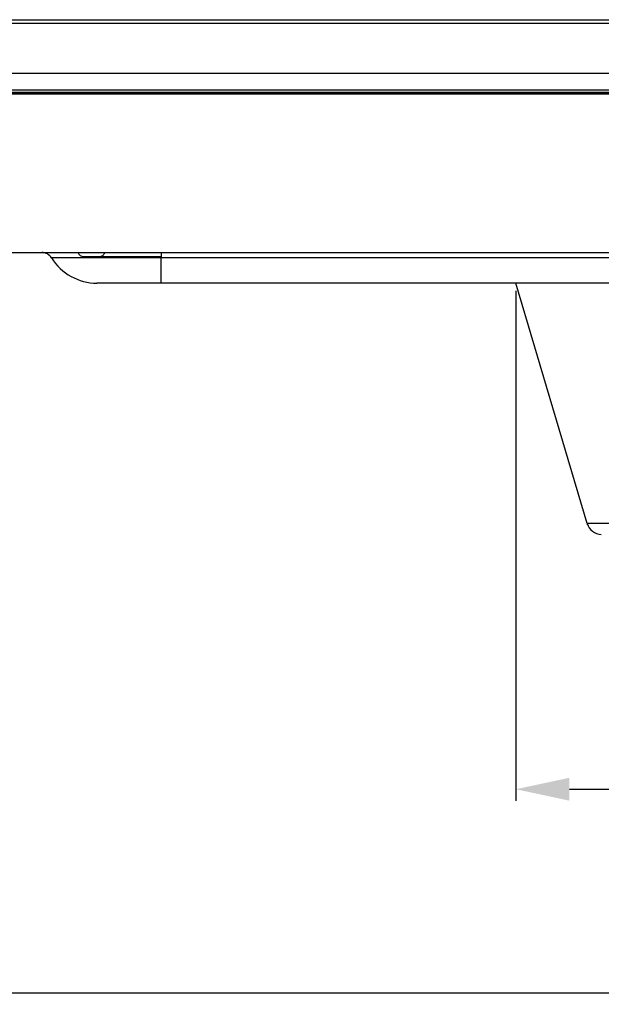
# Model space of a CAD drawing. Header units: millimetres. Extents: x 0 to 1682, y 0 to 1188.
# Tile 2 of 38: x 317 to 393, y 314 to 442. Entities that reach past the tile are written whole.
import ezdxf

# ---------------------------------------------------------------- set-up
doc = ezdxf.new("R2010")
doc.units = ezdxf.units.MM
doc.header["$LTSCALE"] = 92.51
doc.header["$PDMODE"] = 3
doc.header["$PDSIZE"] = 8
doc.layers.get('0').update_dxf_attribs({"linetype": 'CONTINUOUS'})
doc.layers.get('Defpoints').update_dxf_attribs({"linetype": 'CONTINUOUS'})
for name, color, linetype in [('2D-MDPSC1900WD-DIM', 7, 'CONTINUOUS'), ('FR_USB_CABLE_19_-SHAPE', 7, 'CONTINUOUS'), ('GASKET_TOPRC19_REV03_VIEW-SHAPE', 7, 'CONTINUOUS'), ('HC233237-RC1900WD-제품취출-SHAPE', 7, 'CONTINUOUS'), ('REAR_CASE_MDPSC_19W-SHAPE', 7, 'CONTINUOUS'), ('REAR_COVER_MDPSC_19W-SHAPE', 7, 'CONTINUOUS')]:
    doc.layers.add(name, color=color, linetype=linetype)
doc.styles.get("Standard").update_dxf_attribs({"font": 'GOTHIC.TTF'})
doc.dimstyles.new('DIMSTYLE_2', dxfattribs={"dimtxt": 7, "dimasz": 7, "dimexe": 1.5, "dimexo": 1, "dimgap": 0.875, "dimtad": 1, "dimdec": 5, "dimdsep": 46, "dimtxsty": 'Standard', "dimblk": '_FILLED', "dimblk1": '_FILLED', "dimblk2": '_FILLED', "dimcen": 0.09, "dimadec": 5, "dimazin": 2, "dimtp": 0.5, "dimtm": 0.5, "dimtfac": 1, "dimtdec": 5, "dimtofl": 0, "dimtmove": 0, "dimatfit": 3, "dimldrblk": '_FILLED', "dimfxl": 1, "dimtolj": 1, "dimarcsym": 0})
doc.dimstyles.get("Standard").update_dxf_attribs({"dimtxt": 7, "dimasz": 7, "dimexe": 1.5, "dimexo": 1, "dimtad": 1, "dimdec": 5, "dimdsep": 46, "dimtxsty": 'Standard', "dimblk": '_FILLED', "dimblk1": '_FILLED', "dimblk2": '_FILLED', "dimcen": 0.09, "dimadec": 5, "dimazin": 2, "dimtol": 1, "dimtp": 1e-05, "dimtm": 1e-05, "dimtfac": 1, "dimtdec": 5, "dimtofl": 0, "dimtmove": 0, "dimatfit": 3, "dimldrblk": '_FILLED', "dimfxl": 1, "dimtolj": 1, "dimarcsym": 0})

# ---------------------------------------------------------------- blocks, each defined once
blk = doc.blocks.new('_FILLED')
at = {"color": 0, "linetype": 'ByBlock'}
blk.add_solid([(0, 0), (-1, 0.214), (-1, -0.214)], dxfattribs=at)
blk = doc.blocks.new('*D13')
at = {"layer": '2D-MDPSC1900WD-DIM', "color": 0, "linetype": 'Continuous', "lineweight": -2}
for p, q in [((381.63, 406.85), (381.63, 340.16)), ((640.13, 406.85), (640.13, 340.16)), ((388.63, 341.66), (633.13, 341.66))]:
    blk.add_line(p, q, dxfattribs=at)
at = {"layer": 'Defpoints', "color": 0, "linetype": 'Continuous'}
for p in [(381.63, 407.85), (640.13, 407.85), (640.13, 341.66)]:
    blk.add_point(p, dxfattribs=at)
at = {"layer": '2D-MDPSC1900WD-DIM', "color": 0, "linetype": 'Continuous', "lineweight": -2, "xscale": 7, "yscale": 7, "zscale": 7, "rotation": 180}
blk.add_blockref('_FILLED', (381.63, 341.66), dxfattribs=at)
at = {"layer": '2D-MDPSC1900WD-DIM', "color": 0, "linetype": 'Continuous', "lineweight": -2, "xscale": 7, "yscale": 7, "zscale": 7}
blk.add_blockref('_FILLED', (640.13, 341.66), dxfattribs=at)
at = {"layer": '2D-MDPSC1900WD-DIM', "color": 0, "linetype": 'Continuous', "insert": (510.81, 351.87), "char_height": 7, "attachment_point": 2, "line_spacing_factor": 0.9}
blk.add_mtext('\\A1;258.5', dxfattribs=at)
blk = doc.blocks.new('*D23')
at = {"color": 2, "lineweight": -2}
for p, q in [((279.98, 431.6), (279.98, 313.53)), ((741.79, 431.6), (741.79, 313.53)), ((286.98, 315.03), (734.79, 315.03))]:
    blk.add_line(p, q, dxfattribs=at)
at = {"layer": 'Defpoints', "color": 0}
for p in [(279.98, 432.6), (741.79, 432.6), (741.79, 315.03)]:
    blk.add_point(p, dxfattribs=at)
at = {"color": 2, "lineweight": -2, "xscale": 7, "yscale": 7, "zscale": 7, "rotation": 180}
blk.add_blockref('_FILLED', (279.98, 315.03), dxfattribs=at)
at = {"color": 2, "lineweight": -2, "xscale": 7, "yscale": 7, "zscale": 7}
blk.add_blockref('_FILLED', (741.79, 315.03), dxfattribs=at)
at = {"color": 2, "insert": (510.88, 319.86), "char_height": 8, "attachment_point": 5}
blk.add_mtext('\\A1;461.8', dxfattribs=at)

msp = doc.modelspace()

# ---------------------------------------------------------------- linework, layer by layer
at = {"layer": 'FR_USB_CABLE_19_-SHAPE', "color": 7, "linetype": 'Continuous'}
msp.add_line((325.054886, 411.329527), (335.24212, 411.329527), dxfattribs=at)
for points, knots in [([(324.365025, 411.847377), (324.410706, 411.701651), (324.594743, 411.433175), (324.905, 411.329527), (325.054886, 411.329527)], [0, 0, 0, 0, 0.5046794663, 1, 1, 1, 1]), ([(327.153969, 411.329527), (327.303854, 411.329527), (327.614112, 411.433175), (327.798149, 411.701651), (327.843829, 411.847377)], [0, 0, 0, 0, 0.4953205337, 1, 1, 1, 1])]:
    msp.add_open_spline(points, degree=3, knots=knots, dxfattribs=at)
at = {"layer": 'GASKET_TOPRC19_REV03_VIEW-SHAPE', "color": 7, "linetype": 'Continuous'}
for p, q in [((749.015011, 433.097398), (272.747833, 433.097398)), ((273.081422, 432.763809), (748.681422, 432.763809)), ((745.548724, 432.761201), (276.21412, 432.761201)), ((276.481422, 432.597683), (745.281422, 432.597683))]:
    msp.add_line(p, q, dxfattribs=at)
at = {"layer": 'HC233237-RC1900WD-제품취출-SHAPE', "color": 7, "linetype": 'Continuous'}
for p, q in [((272.908711, 442.297398), (748.854132, 442.297398)), ((744.356873, 441.814848), (277.40597, 441.814848)), ((272.181422, 435.297398), (749.581422, 435.297398)), ((280.700314, 411.847398), (741.06253, 411.847398))]:
    msp.add_line(p, q, dxfattribs=at)
at = {"layer": 'REAR_CASE_MDPSC_19W-SHAPE', "color": 7, "linetype": 'Continuous'}
for p, q in [((321.035858, 411.141639), (320.89532, 411.141516)), ((323.798035, 411.141493), (320.89532, 411.141516)), ((326.398118, 411.141603), (322.797322, 411.141505)), ((396.831422, 411.141523), (323.798035, 411.141493)), ((335.24212, 411.847398), (335.24212, 411.141516)), ((335.242266, 410.196433), (335.242266, 411.141516)), ((335.242413, 407.847398), (335.242266, 410.196433)), ((694.928904, 407.847398), (326.833875, 407.847398))]:
    msp.add_line(p, q, dxfattribs=at)
for points in [[(322.797322, 411.141505), (322.019109, 411.141322), (321.035858, 411.141639)], [(335.24212, 411.141516), (333.290803, 411.141353), (331.40505, 411.1415)]]:
    msp.add_lwpolyline(points, dxfattribs=at)
for centre, radius, start, end in [((319.622772, 410.347398), 1.5, 31.96571875, 90), ((326.833875, 414.847398), 7, 211.96571875, 269.99999999)]:
    msp.add_arc(centre, radius, start, end, dxfattribs=at)
at = {"layer": 'REAR_COVER_MDPSC_19W-SHAPE', "color": 7, "linetype": 'Continuous'}
for p, q in [((390.946015, 376.401858), (381.631422, 407.847398)), ((391.007367, 376.225445), (390.969224, 376.328693))]:
    msp.add_line(p, q, dxfattribs=at)
msp.add_arc((392.863655, 376.969888), 2, 196.5, 268, dxfattribs=at)
msp.add_open_spline([(407.544422, 376.42232), (406.485239, 376.418949), (404.402877, 376.412776), (401.370566, 376.404904), (398.556067, 376.398781), (396.395696, 376.395205), (394.85604, 376.393506), (393.872138, 376.392891), (393.018507, 376.39278), (392.305386, 376.393475), (391.802415, 376.394044), (391.477281, 376.395797), (391.291173, 376.395467), (391.149428, 376.399815), (391.039169, 376.393479), (390.988082, 376.407877), (390.948059, 376.395057), (390.946015, 376.401858)], degree=3, knots=[0, 0, 0, 0, 0.1914365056, 0.3763655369, 0.5480583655, 0.7001268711, 0.7668298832, 0.8263328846, 0.8779593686, 0.92110499, 0.9552474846, 0.9688053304, 0.9799636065, 0.988685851, 0.9949417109, 0.9987165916, 1, 1, 1, 1], dxfattribs=at)

# ---------------------------------------------------------------- dimensions: what is measured, and where the dimension line sits
dim = msp.add_linear_dim(base=(741.787146, 315.031991), p1=(279.975698, 432.597683), p2=(741.787146, 432.597683), dimstyle='Standard', override={"dimtxt": 8, "dimtoh": 1, "dimdec": 1, "dimzin": 0, "dimcen": 15.138, "dimclrd": 2, "dimclre": 2, "dimclrt": 2, "dimadec": 0, "dimazin": 0, "dimtol": 0, "dimtp": 1, "dimtm": 0, "dimtdec": 1, "dimtmove": 1, "dimtzin": 12})
dim.commit()
dim.dimension.update_dxf_attribs({"geometry": '*D23', "text_midpoint": (510.881422, 319.858214)})
at = {"layer": '2D-MDPSC1900WD-DIM', "color": 2, "linetype": 'Continuous'}
dim = msp.add_linear_dim(base=(640.131422, 341.660619), p1=(381.631422, 407.847398), p2=(640.131422, 407.847398), dimstyle='DIMSTYLE_2', dxfattribs=at)
dim.commit()
dim.dimension.update_dxf_attribs({"geometry": '*D13', "text_midpoint": (510.81442, 341.660619), "dimtype": 160})

doc.saveas('drawing.dxf')
